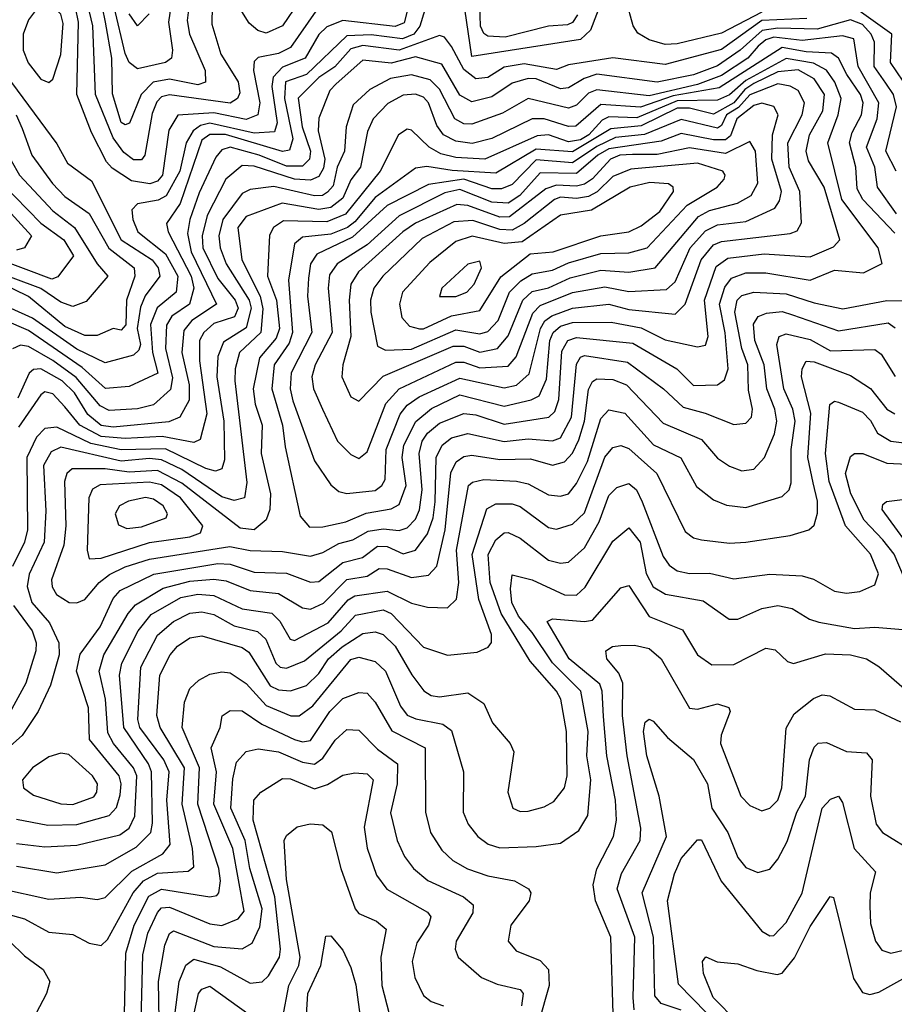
# Model space of a CAD drawing. Extents: x 1308313 to 1441400, y 959662 to 1036319.
# Tile 201 of 256: x 1313673 to 1315844, y 1023938 to 1026381. Entities that reach past the tile are written whole.
import ezdxf

# ---------------------------------------------------------------- set-up
doc = ezdxf.new("R2010")
doc.units = 0

msp = doc.modelspace()

# ---------------------------------------------------------------- linework, layer by layer
at = {"layer": '0CON10XD'}
for points in [[(1314150.7, 1026415), (1314149.6, 1026369.6), (1314171.8, 1026295), (1314215, 1026226.8), (1314219.6, 1026199.6), (1314213.3, 1026185), (1314195, 1026173.7), (1314045, 1026194.6), (1314025, 1026189.7), (1314013.2, 1026176.8), (1314002.1, 1026147.9), (1313983.3, 1026045), (1313975, 1026033), (1313955, 1026032.9), (1313931.5, 1026051.5), (1313905, 1026087.6), (1313861.4, 1026195), (1313854.3, 1026365.7), (1313826.7, 1026485)], [(1314094.4, 1026425), (1314088.7, 1026378.7), (1314094.3, 1026345), (1314133.3, 1026255), (1314134.3, 1026225.7), (1314115, 1026219.5), (1314045, 1026233), (1314004.1, 1026225.9), (1313974.2, 1026195), (1313945.7, 1026124.3), (1313935, 1026120.3), (1313925, 1026126.2), (1313903.1, 1026196.9), (1313902, 1026285), (1313886.2, 1026375), (1313863.2, 1026485)], [(1315115, 1026421.6), (1315089.9, 1026355), (1315065, 1026332), (1314795, 1026289.4), (1314765, 1026492.9)], [(1313662, 1026468), (1313631.4, 1026355), (1313629, 1026305), (1313637.7, 1026255), (1313652.8, 1026225), (1313765, 1026073.2), (1313791.2, 1026025), (1313851.3, 1025981.3), (1313924.6, 1025835), (1314001.8, 1025785), (1314016.6, 1025765), (1314020.8, 1025745), (1313984.3, 1025695.7), (1313972.5, 1025667.5), (1313964.4, 1025615), (1313972.5, 1025575), (1313969, 1025561), (1313955, 1025548.9), (1313885, 1025529.6), (1313815, 1025563.8), (1313705, 1025640.3), (1313598.1, 1025688.1)], [(1314055.6, 1026465), (1314042.2, 1026375), (1314052.2, 1026305), (1314049.5, 1026285), (1314034.5, 1026275), (1313965, 1026258.9), (1313945, 1026274.3), (1313935, 1026297.1), (1313907.3, 1026412.7)], [(1314365.4, 1026425), (1314325, 1026365.5), (1314285, 1026347.8), (1314263.9, 1026353.9), (1314242.1, 1026372.1), (1314195, 1026447.9)], [(1315057.4, 1026392.6), (1315045, 1026373.7), (1315032.2, 1026367.8), (1314985, 1026365.1), (1314877.7, 1026337.7), (1314835, 1026339.9), (1314825, 1026346.4), (1314816.6, 1026365), (1314814, 1026445)], [(1313745, 1026225.3), (1313755, 1026232.9), (1313775.3, 1026294.7), (1313781, 1026371), (1313775, 1026394.6), (1313765, 1026404.4), (1313735, 1026408.5), (1313710, 1026400), (1313695, 1026380.6), (1313681.9, 1026345), (1313681.8, 1026305), (1313694, 1026274), (1313725, 1026232.9), (1313745, 1026225.3)], [(1314408.3, 1026401.7), (1314345, 1026311.7), (1314315, 1026296.8), (1314265, 1026287.4), (1314255, 1026277.3), (1314253.1, 1026255), (1314269.1, 1026175), (1314264.3, 1026145), (1314235, 1026133.4), (1314155, 1026149.7), (1314065.8, 1026144.2), (1314043.4, 1026106.6), (1314027.2, 1025995), (1314015, 1025980.2), (1313996.1, 1025973.9), (1313950.8, 1025980.8), (1313902.3, 1026012.3), (1313888.2, 1026028.2), (1313851, 1026101), (1313815.1, 1026195), (1313819.2, 1026375), (1313811.4, 1026411.4)], [(1315515, 1026399.8), (1315415, 1026347.3), (1315305, 1026321), (1315275, 1026319.3), (1315235, 1026330.5), (1315207.1, 1026347.1), (1315195.3, 1026365.3), (1315178.4, 1026428.4)], [(1315881.1, 1026205), (1315834.2, 1026275), (1315837.9, 1026345), (1315745, 1026411.4)], [(1313542.3, 1026405), (1313543.1, 1026263.1), (1313558.1, 1026195), (1313626.6, 1026115), (1313651.7, 1026031.7), (1313672.7, 1025995), (1313755, 1025906.7), (1313809.3, 1025865), (1313865, 1025775.6), (1313891.8, 1025745), (1313838.1, 1025681.9), (1313805, 1025669.6)], [(1314678.3, 1026405), (1314665.8, 1026365), (1314651.5, 1026345), (1314623.3, 1026333.3), (1314545, 1026343.6), (1314485, 1026340.6), (1314385, 1026244.6), (1314332.9, 1026227.1), (1314330.4, 1026185), (1314350.6, 1026085), (1314342.8, 1026057.2), (1314325, 1026054.1), (1314183.8, 1026096.2), (1314145, 1026096.1), (1314125, 1026082.2), (1314071.4, 1025925), (1314037.6, 1025875), (1314041.2, 1025855), (1314098.2, 1025745), (1314105.5, 1025715), (1314094.4, 1025675), (1314050.2, 1025645), (1314036.9, 1025623.1), (1314034.7, 1025565), (1314052.4, 1025492.4), (1314046.9, 1025463.1), (1314005, 1025425.6), (1313965, 1025415.9), (1313895, 1025411.4), (1313872.6, 1025422.6), (1313813.1, 1025493.1), (1313755, 1025535.4), (1313695, 1025570.2), (1313675, 1025573.6), (1313655.4, 1025564.6)], [(1315626.3, 1026383.7), (1315515, 1026378.7), (1315415, 1026306.9), (1315275, 1026269.7), (1315145, 1026285.9), (1315035, 1026269.1), (1315005, 1026257.6), (1314925, 1026271.6), (1314875, 1026262.7), (1314835, 1026237.5), (1314805, 1026233.8), (1314775, 1026257), (1314744.3, 1026314.3), (1314727.5, 1026337.5), (1314715, 1026341.9), (1314615, 1026305.3), (1314525, 1026317), (1314495, 1026308.4), (1314455, 1026264.3), (1314415, 1026237.3), (1314363.7, 1026186.3), (1314374.2, 1026115), (1314395.1, 1026054.9), (1314392.2, 1026035), (1314375, 1026017.9), (1314335, 1026017.8), (1314267, 1026045), (1314195, 1026064.9), (1314175, 1026058.1), (1314159.8, 1026040.2), (1314118.3, 1025951.7), (1314095.1, 1025885), (1314089.5, 1025850.5), (1314098.9, 1025805), (1314161.4, 1025675), (1314099.8, 1025635), (1314080, 1025610), (1314075.1, 1025555), (1314093.2, 1025475), (1314093.2, 1025436.8), (1314070, 1025395), (1314043.4, 1025383.4), (1313905, 1025370.3), (1313875, 1025374.1), (1313841.8, 1025401.8), (1313808.7, 1025455), (1313778.5, 1025485), (1313725, 1025514.6), (1313706.8, 1025513.2), (1313696.3, 1025503.7), (1313668.2, 1025441.8)], [(1314635.8, 1026405), (1314626.8, 1026373.2), (1314605, 1026364.1), (1314475, 1026378.7), (1314435, 1026363.3), (1314415, 1026344), (1314381.2, 1026285), (1314325, 1026262.7), (1314302, 1026238), (1314298.9, 1026215), (1314311.7, 1026125), (1314305, 1026102.3), (1314255, 1026099), (1314145, 1026123.8), (1314121.3, 1026118.7), (1314103.1, 1026105), (1314086.2, 1026075), (1314070.3, 1026005), (1314036.1, 1025943.9), (1314016.8, 1025933.2), (1313965.7, 1025924.3), (1313951, 1025909), (1313953.4, 1025885), (1313966.5, 1025855), (1314035, 1025800), (1314065.4, 1025745), (1314061, 1025705), (1314014.1, 1025665.9), (1313997.8, 1025625), (1314002.2, 1025555), (1314016.2, 1025503.8), (1313945, 1025471.2), (1313886, 1025466)], [(1313994.4, 1026395.6), (1313965, 1026366), (1313944.6, 1026395)], [(1315848.3, 1026005), (1315822.9, 1026055), (1315848.9, 1026165), (1315841.6, 1026195), (1315823, 1026223), (1315793.7, 1026265), (1315794.5, 1026325), (1315786.4, 1026345), (1315765, 1026368.9), (1315735, 1026380.2), (1315652.6, 1026357.4), (1315555, 1026359.5), (1315516, 1026354), (1315461.2, 1026305), (1315405, 1026266.4), (1315345, 1026243.8), (1315255, 1026225.9), (1315105.5, 1026245.5), (1315073.9, 1026235), (1315035, 1026212.1), (1315015, 1026209.3), (1314955, 1026233.8), (1314935, 1026235.3), (1314895, 1026223), (1314845, 1026189.6), (1314795, 1026177.1), (1314765, 1026193.7), (1314720.8, 1026270.8), (1314655, 1026288.9), (1314595, 1026273.2), (1314525, 1026280.2), (1314458.3, 1026221.7), (1314443, 1026205), (1314415, 1026136.2), (1314413.6, 1026105), (1314430.5, 1026035), (1314427.3, 1026012.7), (1314415, 1025991.5), (1314395, 1025982.5), (1314355, 1025985.1), (1314255, 1026017.5), (1314225, 1026019.5), (1314184.3, 1025985), (1314137.9, 1025895), (1314125.5, 1025845), (1314127.1, 1025815), (1314165, 1025738.7), (1314207.6, 1025685), (1314215.5, 1025665), (1314206, 1025644), (1314155, 1025627.4), (1314129.9, 1025605), (1314119.5, 1025585), (1314119.3, 1025535), (1314137, 1025403), (1314120.8, 1025339.2), (1314105, 1025332.1), (1314026.6, 1025346.6), (1313935, 1025342.3), (1313875, 1025346.7), (1313822.6, 1025375), (1313785, 1025420.6), (1313755, 1025452.8), (1313735, 1025457.8), (1313725, 1025450.3), (1313669.8, 1025370.2)], [(1315849.3, 1025899.3), (1315801.6, 1025965), (1315795.1, 1026015), (1315774.9, 1026065), (1315801.3, 1026135), (1315804.9, 1026175), (1315753.9, 1026265), (1315743.4, 1026333.4), (1315715, 1026341.1), (1315615, 1026328.9), (1315545, 1026337.8), (1315525, 1026331), (1315505.9, 1026315), (1315479.8, 1026285), (1315415, 1026242), (1315355, 1026219.9), (1315235, 1026192), (1315105, 1026206.7), (1315085, 1026198.5), (1315055, 1026169.1), (1315035, 1026161.2), (1314935, 1026185.7), (1314870.9, 1026149.1), (1314795, 1026121.6), (1314775, 1026122.3), (1314752.6, 1026135), (1314715, 1026208.8), (1314692, 1026232), (1314645, 1026244.2), (1314593.1, 1026235), (1314542.3, 1026207.7), (1314500.3, 1026169.7), (1314483.2, 1026115), (1314479.1, 1026055), (1314461.1, 1026015), (1314451.2, 1025968.8), (1314437.3, 1025952.7), (1314424.9, 1025945.1), (1314405, 1025943.7), (1314303.3, 1025966.7), (1314245, 1025960), (1314225, 1025949.4), (1314177.2, 1025885), (1314167.2, 1025845), (1314170.4, 1025815), (1314185.8, 1025775), (1314242.3, 1025685), (1314247.8, 1025665), (1314235, 1025616.5), (1314178.8, 1025581.2), (1314164.7, 1025545.3), (1314162.4, 1025495), (1314180, 1025385), (1314181.2, 1025288.8), (1314175, 1025267.1), (1314158.8, 1025261.2), (1314135, 1025267.2), (1314035, 1025316.3), (1313925, 1025313.6), (1313849.2, 1025329.3), (1313765, 1025370.4), (1313735, 1025366.9), (1313714.6, 1025345.4), (1313690.9, 1025295), (1313692, 1025115), (1313685.2, 1025084.8), (1313655, 1025024.6)], [(1315845, 1025850.9), (1315765.7, 1025935), (1315751.3, 1025961.3), (1315748.5, 1026015), (1315732.2, 1026075), (1315738.7, 1026101.3), (1315761.9, 1026145), (1315766.2, 1026175), (1315759.4, 1026195), (1315725.8, 1026245), (1315705, 1026285.2), (1315687.9, 1026297.9), (1315625, 1026300.9), (1315565, 1026311.7), (1315408.6, 1026211.4), (1315295, 1026192.2), (1315214, 1026164), (1315115, 1026170.2), (1315053.5, 1026116.5), (1315035, 1026116), (1314975, 1026134.9), (1314945, 1026135.1), (1314845, 1026086.2), (1314796.1, 1026073.9), (1314755, 1026079.4), (1314724.8, 1026095), (1314708, 1026118), (1314687.6, 1026175), (1314675, 1026188.3), (1314655, 1026195.9), (1314625, 1026193.8), (1314586.9, 1026173.1), (1314550.5, 1026135), (1314536.5, 1026103.5), (1314519, 1026015), (1314495, 1025983.8), (1314475, 1025938.3), (1314444.9, 1025915.1), (1314415, 1025910.3), (1314324.5, 1025925.5), (1314235, 1025892.6), (1314214.4, 1025865), (1314224.3, 1025785), (1314270, 1025695), (1314276.7, 1025663.3), (1314271.3, 1025605), (1314218.5, 1025555), (1314208, 1025515), (1314207, 1025485), (1314237.1, 1025232.9), (1314230.9, 1025195), (1314205, 1025188.1), (1314175, 1025197.2), (1314075, 1025265.3), (1314025, 1025288.8), (1313995, 1025292.1), (1313925, 1025285.7), (1313775, 1025320.8), (1313750.8, 1025309.2), (1313732, 1025275), (1313737.7, 1025162.3), (1313733.6, 1025085), (1313696.4, 1025005), (1313691.4, 1024975), (1313702.7, 1024935), (1313747.2, 1024885), (1313770, 1024835), (1313770.8, 1024805), (1313749.8, 1024730.2), (1313719.2, 1024665), (1313678.7, 1024605), (1313635, 1024566.4)], [(1313815, 1024934), (1313835, 1024942.4), (1313870.5, 1024985), (1313895.7, 1025004.3), (1313935, 1025023.8), (1313995, 1025042.4), (1314194.2, 1025074.2), (1314245, 1025064), (1314325, 1025061.4), (1314395, 1025050), (1314425, 1025059.1), (1314465, 1025081.8), (1314499.6, 1025090.4), (1314537.7, 1025112.3), (1314575, 1025117.7), (1314615, 1025114.1), (1314635, 1025120.5), (1314655, 1025141.5), (1314665.5, 1025165), (1314671.6, 1025215), (1314664.5, 1025305), (1314671.8, 1025335), (1314684.8, 1025355.2), (1314715, 1025380), (1314775, 1025403.8), (1314805, 1025400.7), (1314875, 1025377.6), (1314985.9, 1025395), (1315001, 1025409), (1315011.2, 1025438.8), (1315018.6, 1025558.6), (1315033.4, 1025585), (1315055, 1025592.6), (1315195, 1025578.1), (1315304.2, 1025515), (1315345, 1025473.3), (1315405, 1025475.3), (1315422.6, 1025487.4), (1315431.6, 1025515), (1315423.9, 1025603.9), (1315410.1, 1025675), (1315422.8, 1025717.2), (1315440, 1025740), (1315475, 1025752.8), (1315525, 1025752.9), (1315635.1, 1025734.9), (1315695, 1025759.4), (1315767.2, 1025752.8), (1315813.8, 1025776.2), (1315803.3, 1025815), (1315713.5, 1025935), (1315678.3, 1026075), (1315704.2, 1026145), (1315711.6, 1026185), (1315696, 1026226), (1315675, 1026255.9), (1315643.1, 1026273.1), (1315575, 1026284.4), (1315475, 1026230.3), (1315435, 1026194.3), (1315405, 1026180.9), (1315305, 1026179.8), (1315205, 1026137.5), (1315135, 1026139.7), (1315118.4, 1026131.6), (1315085.8, 1026095), (1315065, 1026083.2), (1315035, 1026077.8), (1314985, 1026094.9), (1314957.2, 1026092.8), (1314827.1, 1026035), (1314755, 1026039.3), (1314718.3, 1026048.3), (1314689.3, 1026065), (1314645, 1026106.8), (1314635, 1026108.9), (1314613.4, 1026095), (1314567.3, 1026005), (1314481.2, 1025898.8), (1314435, 1025879.8), (1314327.9, 1025882.1), (1314302.7, 1025865), (1314293.3, 1025846.7), (1314288.2, 1025745), (1314310, 1025685), (1314318, 1025615), (1314309.1, 1025590.9), (1314268, 1025542), (1314252.8, 1025465), (1314257.1, 1025427.1), (1314274.7, 1025374.7), (1314272.4, 1025305), (1314295.1, 1025205), (1314294.1, 1025165.9), (1314285, 1025140), (1314255, 1025115.7), (1314219.9, 1025119.9), (1314075, 1025231.2), (1314015, 1025262.5), (1313945, 1025258.2), (1313885, 1025266.8), (1313803.2, 1025266.8), (1313790, 1025255), (1313784.5, 1025235), (1313787.6, 1025125), (1313782.7, 1025077.3), (1313751.7, 1024991.7), (1313753.8, 1024973.8), (1313764.7, 1024955), (1313795.5, 1024935.5), (1313815, 1024934)], [(1314392.3, 1025122.3), (1314425, 1025122.9), (1314482.7, 1025135), (1314533.2, 1025156.8), (1314595, 1025167.3), (1314615, 1025178.6), (1314632.4, 1025225), (1314621.9, 1025295), (1314626.6, 1025325), (1314655.8, 1025384.2), (1314695, 1025416.5), (1314765, 1025450.6), (1314875, 1025422.5), (1314942.5, 1025437.5), (1314962.5, 1025447.5), (1314980.6, 1025489.4), (1314988.4, 1025585), (1314996.7, 1025605), (1315015, 1025620.8), (1315045, 1025629.7), (1315140.8, 1025630.8), (1315215, 1025616.7), (1315275, 1025586.9), (1315355, 1025569.5), (1315375, 1025573.2), (1315381.5, 1025595), (1315372.7, 1025685), (1315401.5, 1025768.5), (1315430.8, 1025789.2), (1315520.3, 1025799.7), (1315635, 1025792.4), (1315692.6, 1025817.4), (1315708.6, 1025835), (1315669.6, 1025965), (1315631.1, 1026031.1), (1315624.9, 1026055), (1315633, 1026095), (1315666.3, 1026155), (1315670.2, 1026195), (1315645, 1026234), (1315605, 1026256.7), (1315555, 1026251.8), (1315495, 1026222.4), (1315472.5, 1026207.5), (1315445.7, 1026174.3), (1315395, 1026146.4), (1315335, 1026161.6), (1315305, 1026161.1), (1315215, 1026117.4), (1315139.9, 1026110.1), (1315045, 1026052.8), (1314955, 1026059.7), (1314855, 1025999.9), (1314746.7, 1026006.7), (1314683.6, 1026016.4), (1314655, 1026012.6), (1314555, 1025939.6), (1314505, 1025879.2), (1314486.2, 1025865), (1314445, 1025848.6), (1314375, 1025841.5), (1314355.4, 1025824.6), (1314340.5, 1025735), (1314350.4, 1025605), (1314341.5, 1025578.5), (1314304.7, 1025525), (1314298.5, 1025465), (1314325.6, 1025375), (1314331.5, 1025321.5), (1314369.4, 1025149.4), (1314392.3, 1025122.3)], [(1314485, 1025205.2), (1314555, 1025212.8), (1314571.9, 1025225), (1314579.9, 1025240.1), (1314582.7, 1025315), (1314617.4, 1025402.6), (1314634.5, 1025425), (1314664, 1025445), (1314765, 1025491.9), (1314875, 1025467.8), (1314905.6, 1025474.4), (1314937.8, 1025502.2), (1314965.4, 1025614.6), (1314976.3, 1025633.7), (1314993.6, 1025646.4), (1315045, 1025665.3), (1315135, 1025675.1), (1315185, 1025662.3), (1315299.9, 1025650.1), (1315324.9, 1025675.1), (1315364.5, 1025785), (1315395, 1025822.3), (1315415, 1025830.7), (1315585, 1025850.5), (1315602.9, 1025857.1), (1315613.3, 1025876.7), (1315609.6, 1025955), (1315582.9, 1026015), (1315579, 1026075), (1315614.6, 1026145), (1315620.7, 1026175), (1315604.7, 1026205), (1315585, 1026216.1), (1315555, 1026221.6), (1315485, 1026194.5), (1315457, 1026163), (1315427, 1026145), (1315415, 1026118.3), (1315405, 1026111.9), (1315315, 1026133), (1315223.7, 1026096.3), (1315151.4, 1026088.6), (1315105, 1026066.1), (1315045, 1026025.9), (1314955, 1026032.9), (1314895, 1025972), (1314868.7, 1025961.3), (1314845, 1025961.6), (1314775, 1025985.1), (1314687.8, 1025972.2), (1314585, 1025919.9), (1314498.8, 1025841.2), (1314410.5, 1025799.5), (1314395.1, 1025775), (1314389.6, 1025739.6), (1314387.3, 1025695), (1314398, 1025605), (1314346.6, 1025505), (1314344.6, 1025465), (1314350.9, 1025435), (1314405, 1025286.9), (1314445, 1025226.8), (1314465, 1025210.6), (1314485, 1025205.2)], [(1314515, 1025292.6), (1314535, 1025309.1), (1314581.6, 1025428.4), (1314614.9, 1025465.1), (1314755, 1025531.6), (1314775, 1025531.2), (1314815, 1025517.1), (1314885, 1025521.1), (1314905, 1025544.2), (1314946.9, 1025653.1), (1314965, 1025671.6), (1315045, 1025703.7), (1315125, 1025717.8), (1315185, 1025706.4), (1315278.6, 1025711.4), (1315299.5, 1025730.5), (1315337.2, 1025815), (1315375, 1025857.2), (1315405, 1025871.9), (1315475, 1025880.2), (1315546.9, 1025913.1), (1315558.7, 1025931.3), (1315563.5, 1025955), (1315539.4, 1026035), (1315541.4, 1026095), (1315555.2, 1026145), (1315545, 1026165.2), (1315515, 1026173.9), (1315495, 1026168), (1315453.2, 1026135), (1315437.1, 1026092.9), (1315425, 1026083.2), (1315395, 1026083), (1315315, 1026098.8), (1315265, 1026079.6), (1315135, 1026060.7), (1315108, 1026045), (1315055, 1025999.2), (1314965, 1026000.7), (1314914.1, 1025945), (1314885, 1025925.5), (1314845, 1025927.8), (1314765, 1025959.3), (1314728.5, 1025951.5), (1314615, 1025894.7), (1314535, 1025822.2), (1314461, 1025775), (1314442.1, 1025747.9), (1314438.5, 1025715), (1314448.2, 1025605), (1314406.6, 1025525), (1314398.2, 1025495), (1314401.8, 1025465), (1314424.5, 1025415), (1314461.6, 1025335), (1314495, 1025301.9), (1314515, 1025292.6)], [(1313664.3, 1026145), (1313679.3, 1026110.7), (1313702.8, 1026045), (1313754.6, 1025974.6), (1313785, 1025942.3), (1313845, 1025900.4), (1313894.4, 1025814.4), (1313956.9, 1025765), (1313958.8, 1025745), (1313937.7, 1025685), (1313936.1, 1025623.9), (1313925, 1025610.8), (1313905, 1025614.8), (1313865, 1025597.3), (1313835, 1025597.6), (1313785, 1025620), (1313695, 1025694.1), (1313625, 1025728.3)], [(1314515, 1025434.6), (1314575, 1025496.4), (1314749.2, 1025570.8), (1314775, 1025571.4), (1314815, 1025556), (1314858.7, 1025565), (1314885, 1025596.5), (1314921.9, 1025685), (1314945, 1025706.8), (1314985, 1025715.7), (1315039.1, 1025740.9), (1315115, 1025759.5), (1315185, 1025754.4), (1315250.3, 1025765), (1315357.6, 1025892.4), (1315385, 1025907.8), (1315454.6, 1025925.4), (1315488.6, 1025945), (1315504.8, 1025975.2), (1315498.8, 1026055), (1315485, 1026078.4), (1315425, 1026048.6), (1315335, 1026062.8), (1315255, 1026046.3), (1315193.9, 1026046.1), (1315162.7, 1026045), (1315139.3, 1026035), (1315094.2, 1025985.8), (1315075, 1025972.7), (1315055, 1025967.5), (1315005, 1025970.1), (1314978.4, 1025961.6), (1314888.6, 1025891.4), (1314865, 1025891), (1314785, 1025919.6), (1314757.6, 1025922.4), (1314655, 1025876.1), (1314624, 1025855), (1314513.7, 1025755), (1314495.1, 1025724.9), (1314490.9, 1025685), (1314495.1, 1025594.9), (1314474.8, 1025525), (1314472.4, 1025495), (1314495, 1025445.5), (1314515, 1025434.6)], [(1314580.8, 1025560.8), (1314645, 1025563.6), (1314755, 1025611.2), (1314815, 1025601.5), (1314835, 1025607), (1314860.5, 1025635), (1314888.2, 1025705), (1314916.6, 1025733.4), (1314945, 1025750.2), (1314995, 1025759.4), (1315035, 1025777.8), (1315115, 1025800.5), (1315185, 1025802.8), (1315230.5, 1025815), (1315329.3, 1025920.7), (1315403.8, 1025965), (1315421.7, 1025985), (1315424.2, 1025995), (1315418.2, 1026005), (1315355, 1026024.7), (1315190, 1026010), (1315145, 1025992), (1315106.1, 1025953.9), (1315085, 1025942.2), (1315055, 1025936.9), (1315015, 1025940.6), (1315000, 1025935), (1314924.6, 1025875), (1314895, 1025859.1), (1314865, 1025860.2), (1314797.3, 1025882.7), (1314750.2, 1025879.8), (1314671.9, 1025838.1), (1314574.4, 1025745), (1314551.9, 1025715), (1314544, 1025685), (1314544.2, 1025655), (1314561.3, 1025571.3), (1314580.8, 1025560.8)], [(1313628.5, 1025975), (1313725, 1025875.7), (1313782.4, 1025835), (1313806.8, 1025795), (1313767.2, 1025742.8), (1313752.7, 1025737.3), (1313617.7, 1025787.7)], [(1314665, 1025613.8), (1314675, 1025614), (1314745, 1025646.3), (1314815, 1025659.1), (1314867.2, 1025742.8), (1314939.9, 1025800.1), (1314996.7, 1025805), (1315115, 1025844.9), (1315185, 1025854.5), (1315215, 1025869.3), (1315261.7, 1025905), (1315296, 1025955), (1315295.2, 1025965.2), (1315283.4, 1025973.4), (1315237.2, 1025977.2), (1315187.8, 1025965), (1315092, 1025908), (1315015, 1025895.7), (1314920.4, 1025829.6), (1314875, 1025826), (1314796.1, 1025843.9), (1314755, 1025830.8), (1314691.1, 1025778.9), (1314623.3, 1025705), (1314615.2, 1025675), (1314621.8, 1025641.8), (1314640.5, 1025620.5), (1314665, 1025613.8)], [(1313591.2, 1025965), (1313702.5, 1025845), (1313685.1, 1025814.9), (1313665, 1025809.1)], [(1313805, 1025669.6), (1313775, 1025679.9), (1313725, 1025714.1), (1313505, 1025796)], [(1314755, 1025694), (1314782.9, 1025705), (1314800.6, 1025725), (1314818.8, 1025765), (1314815, 1025782.2), (1314785, 1025774.2), (1314720.3, 1025715), (1314715, 1025694.5), (1314755, 1025694)], [(1313743, 1024383), (1313815, 1024384.1), (1313895, 1024406.6), (1313913.4, 1024426.6), (1313922, 1024458), (1313924.9, 1024485), (1313919.5, 1024505), (1313846.2, 1024595), (1313843.8, 1024673.8), (1313813.9, 1024765), (1313822.8, 1024807.2), (1313873, 1024875), (1313905, 1024944.7), (1313922, 1024965), (1314006.2, 1025005), (1314165, 1025031.6), (1314195, 1025030.1), (1314255, 1025010.6), (1314335, 1025008.3), (1314395, 1024985.2), (1314415, 1024986.9), (1314475, 1025034.1), (1314523.6, 1025046.4), (1314560.8, 1025075), (1314585, 1025074.4), (1314625, 1025056), (1314655.1, 1025064.9), (1314685, 1025105.3), (1314699.5, 1025145), (1314704.2, 1025185), (1314706.7, 1025295), (1314721.9, 1025325), (1314745, 1025343.3), (1314785, 1025354.4), (1314875, 1025334.9), (1314935, 1025341.3), (1314995, 1025336), (1315015, 1025343.5), (1315042.8, 1025395), (1315055, 1025526.2), (1315065, 1025543.6), (1315075, 1025548), (1315181.6, 1025531.6), (1315271.1, 1025465), (1315319.3, 1025419.3), (1315374.5, 1025405), (1315445, 1025376.7), (1315475, 1025380.3), (1315488.9, 1025395), (1315492, 1025415), (1315482.2, 1025462.2), (1315480.2, 1025525), (1315465.5, 1025565.5), (1315448.1, 1025655), (1315453.5, 1025685), (1315465, 1025696.5), (1315495.1, 1025704.9), (1315575, 1025700.9), (1315645, 1025678.6), (1315716.1, 1025663.9), (1315825, 1025683.9), (1315873.6, 1025683.6)], [(1313735, 1024329.2), (1313815, 1024333.5), (1313921.6, 1024358.4), (1313944.3, 1024375.7), (1313958.4, 1024405), (1313963.7, 1024505), (1313955.6, 1024525), (1313905.9, 1024585), (1313891.7, 1024611.7), (1313886.3, 1024695), (1313870.4, 1024765), (1313881.4, 1024805), (1313941.9, 1024908.1), (1313960.4, 1024929.6), (1314029, 1024971), (1314095, 1024988.4), (1314155, 1024993.1), (1314185, 1024989), (1314244.9, 1024964.9), (1314315, 1024957.4), (1314375, 1024921.9), (1314395, 1024918.3), (1314426.9, 1024933.1), (1314485, 1024992.4), (1314535, 1025000.5), (1314565, 1025019.3), (1314585, 1025018.6), (1314645, 1024997.2), (1314687.2, 1025002.8), (1314707.9, 1025025), (1314728.6, 1025115), (1314742.9, 1025257.1), (1314755.9, 1025284.1), (1314775, 1025296.9), (1314795, 1025300.3), (1314865, 1025289.7), (1314941.1, 1025291.1), (1314995, 1025275.9), (1315025, 1025283.7), (1315045, 1025305.2), (1315061, 1025339), (1315074.6, 1025385), (1315085, 1025463.2), (1315095, 1025483.3), (1315105, 1025489.7), (1315145, 1025488.1), (1315179.2, 1025475), (1315270.3, 1025380.3), (1315365, 1025339.6), (1315405, 1025293.4), (1315435, 1025273.2), (1315465, 1025261.8), (1315495, 1025265.9), (1315521.1, 1025295), (1315546.1, 1025353.9), (1315552.3, 1025385), (1315547.4, 1025415), (1315527.3, 1025465), (1315520.3, 1025525), (1315497.3, 1025585), (1315494.3, 1025625.7), (1315505.4, 1025644.6), (1315526.8, 1025653.2), (1315565, 1025656.9), (1315591.4, 1025648.6), (1315705, 1025609.1), (1315828.8, 1025628.8), (1315846.1, 1025616.1)], [(1313886, 1025466), (1313828.1, 1025518.1), (1313695, 1025609.9), (1313635, 1025635.1)], [(1313765, 1024264.5), (1313885, 1024284.8), (1313961.8, 1024328.2), (1313998.1, 1024365), (1314002.6, 1024387.4), (1314000.1, 1024515), (1313992.9, 1024535), (1313931.4, 1024625), (1313920.8, 1024755), (1313926.2, 1024785), (1313966.9, 1024865), (1313999, 1024905), (1314072.7, 1024947.3), (1314115, 1024955.5), (1314155, 1024952.1), (1314225, 1024919.8), (1314298.4, 1024908.4), (1314318.6, 1024888.6), (1314344.3, 1024844.3), (1314355, 1024840.8), (1314438.2, 1024885), (1314488.1, 1024941.9), (1314505, 1024951.6), (1314585, 1024963.1), (1314645, 1024933.4), (1314685, 1024923.5), (1314735, 1024922.2), (1314756.8, 1024943.2), (1314762.8, 1024985), (1314756.7, 1025065), (1314787.2, 1025225), (1314796.7, 1025233.3), (1314825, 1025240.2), (1314906.2, 1025236.2), (1314935, 1025229.7), (1314985, 1025202), (1315015, 1025198.5), (1315035, 1025204.8), (1315055, 1025230.3), (1315082.2, 1025285), (1315115, 1025391.3), (1315135, 1025412.9), (1315175, 1025404.8), (1315246.4, 1025326.4), (1315313.9, 1025293.9), (1315353.1, 1025223.1), (1315395, 1025189.4), (1315426.8, 1025176.8), (1315475, 1025170.6), (1315565, 1025198.2), (1315582.5, 1025215), (1315587.8, 1025232.2), (1315587.9, 1025315), (1315597.6, 1025385), (1315591.6, 1025415), (1315569.6, 1025465), (1315551.7, 1025575), (1315558, 1025595), (1315575, 1025601.7), (1315635, 1025587.7), (1315685, 1025559.8), (1315795, 1025562.9), (1315811.2, 1025551.2), (1315845.6, 1025495.6)], [(1313865, 1024198.4), (1313885, 1024203.3), (1313951.5, 1024268.5), (1314028.3, 1024311.7), (1314046.5, 1024335), (1314037.8, 1024445), (1314043.7, 1024515), (1314030.6, 1024545), (1313971, 1024625), (1313966.1, 1024645), (1313973.9, 1024775), (1314015, 1024854), (1314055, 1024887.6), (1314095, 1024908.8), (1314125, 1024912.1), (1314155, 1024905.1), (1314205, 1024877.6), (1314263.3, 1024863.3), (1314283.9, 1024843.9), (1314308.3, 1024785), (1314319.3, 1024775), (1314335, 1024772), (1314379.5, 1024790.5), (1314470.8, 1024865), (1314506.4, 1024903.6), (1314575, 1024916.9), (1314595, 1024908.1), (1314675, 1024824.7), (1314735, 1024804.1), (1314808, 1024812), (1314835.9, 1024824.1), (1314844.3, 1024835.7), (1314844.2, 1024855.8), (1314812.3, 1024942.3), (1314795.9, 1025054.1), (1314832.6, 1025167.4), (1314855, 1025179.7), (1314895, 1025180.1), (1314915, 1025173.1), (1314985, 1025121.5), (1315005, 1025117.4), (1315045, 1025129.3), (1315075, 1025157.8), (1315125, 1025295.9), (1315145, 1025319.3), (1315165, 1025324.8), (1315185, 1025317.2), (1315254.3, 1025255), (1315325, 1025111.2), (1315345, 1025095.3), (1315365, 1025090.7), (1315435, 1025082.6), (1315475, 1025084.8), (1315585, 1025101.4), (1315631.4, 1025115), (1315645, 1025127.1), (1315652.9, 1025157.1), (1315653.2, 1025186.8), (1315642.3, 1025232.3), (1315629.4, 1025295), (1315636.1, 1025405), (1315613.5, 1025495), (1315615.2, 1025515), (1315625, 1025533.8), (1315645, 1025532.4), (1315735, 1025497.9), (1315785, 1025465.7), (1315825, 1025414.8), (1315845, 1025403)], [(1313875, 1024084.5), (1313891.2, 1024098.8), (1313954.9, 1024215), (1313979.9, 1024245), (1314015, 1024263.4), (1314091.1, 1024268.9), (1314105, 1024279.2), (1314102.2, 1024325), (1314076.6, 1024435), (1314082.3, 1024525), (1314021.8, 1024625), (1314013.6, 1024655), (1314020.9, 1024755), (1314046.5, 1024805), (1314065, 1024826.5), (1314095, 1024847.1), (1314125, 1024852.8), (1314225, 1024823.6), (1314241.7, 1024811.7), (1314295, 1024728.8), (1314315, 1024718.9), (1314345, 1024716.1), (1314385, 1024729), (1314415, 1024758.9), (1314439, 1024795), (1314473.1, 1024825), (1314525, 1024858.4), (1314555, 1024862.2), (1314575, 1024855.9), (1314605, 1024826.7), (1314646, 1024756), (1314676.4, 1024716.4), (1314694.6, 1024704.6), (1314715, 1024701), (1314785, 1024711.2), (1314824.7, 1024684.7), (1314846.3, 1024636.3), (1314890, 1024585), (1314899.6, 1024565), (1314884.7, 1024465), (1314896.9, 1024425), (1314915, 1024416.8), (1314935, 1024417.8), (1314975, 1024427.9), (1314998.4, 1024441.6), (1315024.8, 1024475), (1315032.1, 1024505), (1315030.2, 1024615), (1315015.8, 1024695), (1315005.5, 1024715), (1314939.8, 1024789.8), (1314867.8, 1024907.8), (1314841, 1024985), (1314835.5, 1025054.5), (1314855, 1025090.4), (1314875, 1025108), (1314885, 1025109.1), (1314915, 1025094.8), (1314985, 1025040), (1315015, 1025032.3), (1315035, 1025034.8), (1315075, 1025071.1), (1315110.8, 1025135), (1315135, 1025200.8), (1315155, 1025220.3), (1315185, 1025230.3), (1315203.5, 1025215), (1315218, 1025185), (1315269.6, 1025049.6), (1315285, 1025028.1), (1315305, 1025013.7), (1315335, 1025006.9), (1315385, 1025007.7), (1315445, 1024993.5), (1315535, 1025005.6), (1315615, 1025001.3), (1315643.1, 1024993.1), (1315695, 1024963.4), (1315725, 1024958.6), (1315757.7, 1024962.3), (1315795, 1024978.8), (1315804.1, 1025005.9), (1315785, 1025054.7), (1315722.3, 1025125), (1315682.2, 1025235), (1315673.1, 1025305), (1315683.8, 1025426.2), (1315695, 1025434.2), (1315705, 1025431.9), (1315765, 1025407), (1315785, 1025386.7), (1315802.2, 1025355), (1315835, 1025335.2), (1315875, 1025330)], [(1315869.1, 1024995), (1315843.4, 1025055), (1315815, 1025090.5), (1315769, 1025139), (1315735.7, 1025205), (1315722.9, 1025255), (1315735, 1025296.9), (1315745, 1025304.4), (1315765.4, 1025304.6), (1315825, 1025281.1), (1315926, 1025276)], [(1313845, 1025043.8), (1313875, 1025044.8), (1313995, 1025084.1), (1314095, 1025097.8), (1314121.7, 1025108.3), (1314127.3, 1025125), (1314072.1, 1025195), (1314025, 1025226.9), (1313995, 1025233.5), (1313872.6, 1025227.4), (1313853.6, 1025216.4), (1313844.8, 1025195), (1313840.2, 1025065), (1313845, 1025043.8)], [(1313938.7, 1025118.7), (1313975, 1025123.2), (1314036.5, 1025145), (1314040.2, 1025155), (1314028.8, 1025175), (1314005, 1025191.3), (1313985, 1025195.6), (1313943.3, 1025186.7), (1313920.8, 1025175), (1313910.2, 1025155), (1313917.8, 1025127.8), (1313938.7, 1025118.7)], [(1315905, 1025040), (1315813.8, 1025166.2), (1315815, 1025178.6), (1315824.3, 1025185.7), (1315896.7, 1025195)], [(1313932.9, 1023915), (1313936.1, 1024065), (1313957.2, 1024135), (1313993.2, 1024206.8), (1314025, 1024224), (1314144.8, 1024205.2), (1314161.9, 1024208.1), (1314167.6, 1024215), (1314171.7, 1024245), (1314167.1, 1024275), (1314115.3, 1024435), (1314119.3, 1024525), (1314076.2, 1024625), (1314082.2, 1024687.8), (1314095, 1024722.2), (1314117.2, 1024742.8), (1314145, 1024757.1), (1314175, 1024763.4), (1314195, 1024760.7), (1314235, 1024734.1), (1314285, 1024679.7), (1314346, 1024654), (1314366.2, 1024653.8), (1314400.9, 1024679.1), (1314495, 1024793.9), (1314515, 1024799.6), (1314555, 1024789.1), (1314581, 1024765), (1314617.7, 1024677.7), (1314635, 1024656), (1314656.3, 1024646.3), (1314723.3, 1024633.3), (1314745, 1024617.3), (1314774.7, 1024515), (1314773.6, 1024415), (1314786.4, 1024385), (1314810.3, 1024355), (1314835.8, 1024335.8), (1314865, 1024326.7), (1314955, 1024329.6), (1315015, 1024338.2), (1315060.7, 1024369.3), (1315083, 1024407), (1315090.4, 1024495), (1315080.6, 1024555), (1315084.2, 1024615), (1315065.4, 1024715), (1314995.3, 1024785.3), (1314945, 1024860.3), (1314911, 1024901), (1314894.7, 1024935), (1314890.7, 1024969.3), (1314895, 1025003.8), (1314945, 1024991.6), (1315025, 1024954.2), (1315055, 1024953.3), (1315076.5, 1024973.5), (1315145, 1025087.2), (1315185, 1025120.3), (1315213.2, 1025085), (1315227.4, 1025007.4), (1315245, 1024973.9), (1315276.2, 1024956.2), (1315369.2, 1024939.2), (1315433.8, 1024893.8), (1315455, 1024893.8), (1315515, 1024920.4), (1315555, 1024928), (1315590.5, 1024920.5), (1315633.6, 1024893.6), (1315656.3, 1024886.3), (1315745, 1024870.7), (1315795, 1024874.3), (1315875, 1024867.3)], [(1315146, 1023915), (1315140.2, 1024105), (1315102.1, 1024195), (1315096.2, 1024235), (1315105.4, 1024274.6), (1315146.5, 1024355), (1315154.5, 1024395.5), (1315151.7, 1024445), (1315130.2, 1024555), (1315122.2, 1024652.2), (1315119, 1024715), (1315112.7, 1024732.7), (1315037, 1024795), (1314981.9, 1024888.1), (1314995.4, 1024894.6), (1315075, 1024887.6), (1315095, 1024891.6), (1315165, 1024971.2), (1315185, 1024977.5), (1315235, 1024900.4), (1315317.6, 1024867.6), (1315355, 1024805.4), (1315390.6, 1024780.6), (1315445, 1024781.5), (1315525, 1024822), (1315548, 1024818), (1315578.7, 1024788.7), (1315593.8, 1024783.8), (1315672.5, 1024807.5), (1315735, 1024805.2), (1315774.5, 1024795), (1315805, 1024776.7), (1315875, 1024716.1)], [(1313657.4, 1024927.4), (1313703.7, 1024865), (1313713.7, 1024835), (1313713.3, 1024815), (1313687.8, 1024735), (1313621.7, 1024615)], [(1315198, 1023925), (1315195.4, 1023955.4), (1315199.5, 1024105), (1315156.2, 1024225), (1315166.9, 1024263.1), (1315213.1, 1024345), (1315214.8, 1024375), (1315181, 1024555), (1315169, 1024655), (1315169.7, 1024735), (1315159.9, 1024759.9), (1315130.4, 1024795), (1315127.3, 1024815), (1315144, 1024826), (1315165, 1024828.2), (1315198.9, 1024828.9), (1315235, 1024821.2), (1315265, 1024795.4), (1315335, 1024673.1), (1315355, 1024670.8), (1315405, 1024683.9), (1315432.9, 1024675), (1315436.2, 1024665), (1315413.9, 1024606.1), (1315412.7, 1024585), (1315462.9, 1024455), (1315485, 1024431.3), (1315515, 1024418.7), (1315535, 1024424.7), (1315555, 1024444.6), (1315564.9, 1024475.1), (1315575, 1024623.5), (1315595, 1024658.8), (1315642.9, 1024697.1), (1315665, 1024706.1), (1315684, 1024704), (1315745, 1024670.3), (1315795, 1024668.6), (1315859.2, 1024639.2)], [(1313974, 1023864), (1313978.5, 1024061.5), (1313990.9, 1024115), (1314015, 1024166.5), (1314025, 1024177.5), (1314045, 1024179.3), (1314145, 1024138.4), (1314175, 1024133.6), (1314215, 1024150.2), (1314230.3, 1024169.7), (1314201.8, 1024325), (1314154.7, 1024435), (1314161.6, 1024515), (1314148.4, 1024575), (1314170.4, 1024625), (1314175.8, 1024654.2), (1314195, 1024667.6), (1314225, 1024666.3), (1314273.6, 1024633.6), (1314355, 1024595.6), (1314375, 1024589.1), (1314395, 1024592.8), (1314442.6, 1024665), (1314475, 1024697.2), (1314515, 1024712), (1314535, 1024710.3), (1314555, 1024688.2), (1314596.7, 1024616.7), (1314679.1, 1024575), (1314679.8, 1024415), (1314692.2, 1024365), (1314720.5, 1024320.5), (1314748, 1024295), (1314784.4, 1024274.4), (1314835, 1024257.3), (1314900.8, 1024245), (1314935.5, 1024225), (1314941.2, 1024215), (1314937.7, 1024195), (1314892, 1024135), (1314885.3, 1024095.3), (1314905, 1024070.8), (1314965, 1024047.1), (1314985.2, 1024025), (1314986.8, 1023985), (1314961.2, 1023895)], [(1315315, 1023923.9), (1315265, 1023940.7), (1315249.5, 1023959.5), (1315246, 1024105), (1315217.8, 1024215), (1315278.6, 1024355), (1315259.7, 1024455), (1315229.7, 1024555), (1315221.4, 1024615), (1315225, 1024638), (1315235, 1024645.5), (1315245, 1024641.1), (1315280.6, 1024600.6), (1315345, 1024545.4), (1315380.3, 1024485), (1315390.4, 1024425), (1315430.2, 1024365), (1315455, 1024302.9), (1315475, 1024277.5), (1315505, 1024265.2), (1315535, 1024274), (1315555, 1024298.2), (1315577.4, 1024342.6), (1315601.7, 1024415), (1315623.3, 1024455), (1315633.6, 1024545), (1315645, 1024576.2), (1315655, 1024586.5), (1315675, 1024588.2), (1315725, 1024565.3), (1315775, 1024562.3), (1315788.4, 1024545), (1315784.6, 1024454.6), (1315798.6, 1024385), (1315814.7, 1024365), (1315894.7, 1024315)], [(1314020.7, 1023805), (1314017.1, 1023995), (1314032.8, 1024085), (1314045, 1024113.9), (1314055, 1024120.9), (1314155, 1024082.1), (1314225, 1024076.1), (1314249.8, 1024090.2), (1314269.1, 1024130.9), (1314274.7, 1024175), (1314244.4, 1024275), (1314232.8, 1024345), (1314197.3, 1024425), (1314202, 1024498), (1314211, 1024539), (1314234.8, 1024565.2), (1314265, 1024572.5), (1314315, 1024564.8), (1314375, 1024539.2), (1314405, 1024534.5), (1314425, 1024548.7), (1314456, 1024594), (1314485, 1024620), (1314515, 1024618.6), (1314561.4, 1024571.4), (1314611, 1024535), (1314609.7, 1024485), (1314593.6, 1024413.6), (1314610.2, 1024345), (1314627.8, 1024305), (1314650.6, 1024275), (1314685.9, 1024245.9), (1314774.6, 1024205), (1314798.7, 1024185), (1314797.4, 1024165), (1314755.9, 1024095), (1314754, 1024075), (1314761.2, 1024055), (1314819.1, 1024005), (1314858, 1023988), (1314915, 1023975.2), (1314922.2, 1023965), (1314918.7, 1023935)], [(1313805, 1024433.8), (1313856.6, 1024453.4), (1313864.3, 1024465), (1313866.3, 1024485), (1313853.6, 1024505), (1313795, 1024557.8), (1313775, 1024561.2), (1313745, 1024551.9), (1313704.6, 1024525), (1313680, 1024495), (1313682.1, 1024475), (1313707.2, 1024457.2), (1313775, 1024435.6), (1313805, 1024433.8)], [(1314057.3, 1023905), (1314069, 1023995), (1314085, 1024035.4), (1314105, 1024050), (1314171.5, 1024031.5), (1314245, 1023990.6), (1314275, 1023994.2), (1314290.8, 1024009.2), (1314317.5, 1024055), (1314320, 1024075), (1314306.5, 1024205), (1314252.5, 1024395), (1314254, 1024445), (1314271.8, 1024465), (1314325, 1024498.8), (1314345, 1024497.6), (1314405, 1024472.9), (1314436.6, 1024483.4), (1314475, 1024506.9), (1314505, 1024512.9), (1314535, 1024510.5), (1314550.5, 1024495), (1314528.1, 1024378.1), (1314535.4, 1024325.4), (1314558.9, 1024258.9), (1314584, 1024224), (1314685, 1024166.9), (1314693.4, 1024155), (1314687.5, 1024135), (1314659, 1024091), (1314647, 1024045), (1314653.8, 1024005), (1314675, 1023960.5), (1314694.4, 1023945), (1314725, 1023934.7)], [(1315412.1, 1023882.1), (1315308, 1023988), (1315280.7, 1024195), (1315298.1, 1024261.9), (1315315, 1024300), (1315355, 1024346), (1315365, 1024346), (1315413.9, 1024243.9), (1315515, 1024120), (1315535, 1024108.2), (1315545, 1024109.5), (1315575, 1024141.1), (1315615, 1024214.5), (1315665, 1024425.3), (1315685, 1024447.5), (1315705, 1024454.4), (1315715, 1024439.2), (1315744, 1024325), (1315796.7, 1024266.7), (1315784.1, 1024215), (1315783, 1024183), (1315785, 1024138.8), (1315796.7, 1024095), (1315812.9, 1024072.9), (1315835, 1024065.2), (1315915, 1024084.1)], [(1313665, 1024397.3), (1313743, 1024383)], [(1314325, 1023902.2), (1314341, 1023985), (1314365.7, 1024034.3), (1314369, 1024055), (1314335, 1024248), (1314329.1, 1024345), (1314335, 1024357.1), (1314361.3, 1024378.7), (1314393.6, 1024386.4), (1314425, 1024383.8), (1314446.5, 1024366.5), (1314469.6, 1024275), (1314505.2, 1024175), (1314515, 1024163.3), (1314558.2, 1024145), (1314582.2, 1024125), (1314569, 1024055), (1314571.4, 1023985), (1314590.2, 1023915)], [(1313665, 1024337.4), (1313735, 1024329.2)], [(1313665, 1024280.9), (1313765, 1024264.5)], [(1313625, 1024225.8), (1313745, 1024199.5), (1313825, 1024203.8), (1313865, 1024198.4)], [(1315454.4, 1023894.4), (1315394, 1023955), (1315369.7, 1024015), (1315367.8, 1024045), (1315376.2, 1024056.2), (1315404, 1024044), (1315455, 1024038.9), (1315502.6, 1024022.6), (1315552.7, 1024012.7), (1315565, 1024015.5), (1315596.3, 1024053.7), (1315635, 1024131.6), (1315684.2, 1024205.8), (1315693, 1024203), (1315742.8, 1024002.8), (1315765, 1023967.3), (1315783, 1023963), (1315805, 1023968.2), (1315865, 1024001.5)], [(1313615, 1024169.8), (1313685, 1024150.7), (1313745, 1024117.4), (1313805, 1024111.9), (1313845, 1024090), (1313875, 1024084.5)], [(1313647.4, 1024095), (1313685, 1024058.4), (1313731.5, 1024025), (1313747.5, 1023995), (1313739.4, 1023965), (1313634.7, 1023765)], [(1314380.9, 1023845), (1314387.9, 1023965), (1314420.2, 1024035), (1314432.9, 1024107.1), (1314445, 1024108.6), (1314475, 1024072.9), (1314495, 1024029.4), (1314507.1, 1023987.1), (1314519.7, 1023895)], [(1314103.6, 1023905), (1314117, 1023965), (1314125, 1023976), (1314145, 1023983), (1314245, 1023911.7)]]:
    msp.add_lwpolyline(points, dxfattribs=at)

doc.saveas('drawing.dxf')
